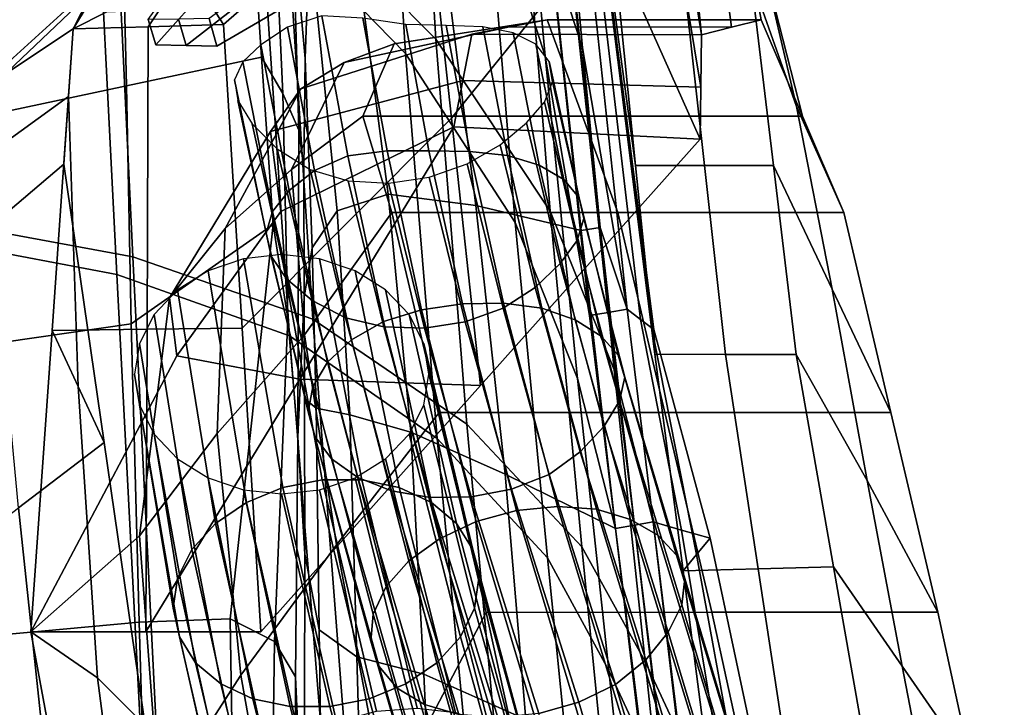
# Model space of a CAD drawing. Extents: x -0.97 to 0.97, y -3.2 to 2.94.
# Tile 36 of 44: x 0.2 to 0.6, y 1.85 to 2.12. Entities that reach past the tile are written whole.
import ezdxf

# ---------------------------------------------------------------- set-up
doc = ezdxf.new("R2010")
doc.units = 0

msp = doc.modelspace()

# ---------------------------------------------------------------- linework, layer by layer
for points in [[(0.41307, 2.29525, 0.58001), (0.39313, 2.36324, 0.61347), (0.40493, 2.18823, 0.74813), (0.42953, 2.11295, 0.71752)], [(0.39792, 2.29217, 0.57761), (0.41447, 2.10966, 0.71481), (0.39059, 2.18387, 0.74367), (0.37865, 2.35906, 0.60939)], [(0.37006, 2.11653, 0.89732), (0.36079, 2.27057, 0.78246), (0.30181, 2.34464, 0.81166), (0.30876, 2.17827, 0.93341)], [(0.35773, 2.11061, 0.88969), (0.29892, 2.17104, 0.92328), (0.29159, 2.3371, 0.80213), (0.34815, 2.2646, 0.77542)], [(0.44882, 2.33721, 0.27788), (0.46059, 2.29009, 0.33213), (0.47788, 2.11825, 0.27694), (0.45235, 2.27949, 0.22867)], [(0.41307, 2.29525, 0.58001), (0.42953, 2.11295, 0.71752), (0.4477, 2.00687, 0.71217), (0.42379, 2.23053, 0.54899)], [(0.39792, 2.29217, 0.57761), (0.40843, 2.22824, 0.54784), (0.43238, 2.00437, 0.71084), (0.41447, 2.10966, 0.71481)], [(0.47315, 2.24997, 0.38453), (0.48999, 2.12131, 0.32121), (0.47788, 2.11825, 0.27694), (0.46059, 2.29009, 0.33213)], [(0.45666, 2.22405, 0.19231), (0.45235, 2.27949, 0.22867), (0.47788, 2.11825, 0.27694), (0.47762, 2.09705, 0.2405)], [(0.37006, 2.11653, 0.89732), (0.41645, 2.04663, 0.8554), (0.40493, 2.18823, 0.74813), (0.36079, 2.27057, 0.78246)], [(0.35773, 2.11061, 0.88969), (0.34815, 2.2646, 0.77542), (0.39059, 2.18387, 0.74367), (0.40233, 2.04212, 0.85037)], [(0.37642, 2.08449, 0.08905), (0.36463, 2.19306, 0.04441), (0.44536, 2.26361, 0.12069), (0.43895, 2.162, 0.15153)], [(0.31888, 2.15811, 0.54974), (0.30595, 2.2506, 0.45881), (0.31209, 2.16399, 0.47581), (0.31713, 2.10865, 0.54301)], [(0.47315, 2.24997, 0.38453), (0.48668, 2.20759, 0.43775), (0.5021, 2.12437, 0.36547), (0.48999, 2.12131, 0.32121)], [(0.23806, 2.21818, 0.95376), (0.16117, 2.24421, 0.96418), (0.16719, 2.04293, 1.0905), (0.24709, 2.02818, 1.07414)], [(0.23112, 2.21026, 0.94211), (0.24059, 2.02099, 1.06185), (0.16343, 2.0356, 1.07739), (0.15705, 2.23598, 0.95172)], [(0.41611, 2.22939, 0.54842), (0.44004, 2.00562, 0.71151), (0.43238, 2.00437, 0.71084), (0.40843, 2.22824, 0.54784)], [(0.41614, 2.22971, 0.54834), (0.4085, 2.22889, 0.54769), (0.42907, 2.03888, 0.68736), (0.43671, 2.04005, 0.68806)], [(0.41611, 2.22939, 0.54842), (0.42379, 2.23053, 0.54899), (0.4477, 2.00687, 0.71217), (0.44004, 2.00562, 0.71151)], [(0.41614, 2.22971, 0.54834), (0.43671, 2.04005, 0.68806), (0.4477, 2.00687, 0.71217), (0.42379, 2.23054, 0.549)], [(0.43538, 2.15323, 0.59904), (0.42379, 2.23054, 0.549), (0.4477, 2.00687, 0.71217), (0.45312, 2.00274, 0.70565)], [(0.36486, 2.21945, 0.55175), (0.38625, 2.04903, 0.67905), (0.42907, 2.03888, 0.68736), (0.4085, 2.22889, 0.54769)], [(0.43538, 2.15323, 0.59904), (0.45312, 2.00274, 0.70565), (0.45855, 1.9986, 0.69913), (0.42922, 2.2264, 0.54248)], [(0.43913, 2.14713, 0.59), (0.42922, 2.2264, 0.54248), (0.45855, 1.9986, 0.69913), (0.45876, 1.9936, 0.69208)], [(0.42999, 2.22192, 0.55315), (0.45115, 2.06517, 0.65946), (0.44333, 2.14174, 0.63389), (0.43056, 2.22245, 0.57088)], [(0.42999, 2.22192, 0.55315), (0.432, 2.20296, 0.5535), (0.45897, 1.98859, 0.68503), (0.45115, 2.06517, 0.65946)], [(0.45666, 2.22405, 0.19231), (0.47762, 2.09705, 0.2405), (0.47737, 2.07586, 0.20406), (0.43895, 2.162, 0.15153)], [(0.5014, 2.15366, 0.49447), (0.48396, 2.22207, 0.57052), (0.49783, 2.14178, 0.63449), (0.51642, 2.08916, 0.54763)], [(0.23806, 2.21818, 0.95376), (0.24709, 2.02818, 1.07414), (0.32019, 2.00282, 1.04622), (0.30876, 2.17827, 0.93341)], [(0.36486, 2.21945, 0.55175), (0.33154, 2.1994, 0.55327), (0.35078, 2.05354, 0.66462), (0.38625, 2.04903, 0.67905)], [(0.23112, 2.21026, 0.94211), (0.29892, 2.17104, 0.92328), (0.31076, 1.99609, 1.03546), (0.24059, 2.02099, 1.06185)], [(0.27734, 2.20566, 0.03968), (0.26851, 2.19505, 0.05449), (0.22296, 2.12062, -0.02684), (0.23286, 2.14011, -0.03418)], [(0.5014, 2.15366, 0.49447), (0.51884, 2.08524, 0.41843), (0.5021, 2.12437, 0.36547), (0.48668, 2.20759, 0.43775)], [(0.43913, 2.14713, 0.59), (0.45876, 1.9936, 0.69208), (0.45897, 1.98859, 0.68503), (0.432, 2.20296, 0.5535)], [(0.28043, 2.20007, 0.05883), (0.23656, 2.12761, -0.01884), (0.22296, 2.12062, -0.02684), (0.26851, 2.19505, 0.05449)], [(0.31888, 2.15811, 0.54974), (0.33, 2.04679, 0.63799), (0.35078, 2.05354, 0.66462), (0.33154, 2.1994, 0.55327)], [(0.35723, 2.19703, 0.04915), (0.36463, 2.19306, 0.04441), (0.2839, 2.12251, -0.03187), (0.27949, 2.12932, -0.02393)], [(0.2446, 2.09757, 0.24367), (0.29938, 2.10925, 0.38626), (0.29394, 2.19084, 0.36004), (0.24273, 2.17577, 0.23647)], [(0.37642, 2.08449, 0.08905), (0.29148, 1.99925, 0.01573), (0.2839, 2.12251, -0.03187), (0.36463, 2.19306, 0.04441)], [(0.30802, 2.0945, 0.44081), (0.30382, 2.1858, 0.41606), (0.29394, 2.19084, 0.36004), (0.29938, 2.10925, 0.38626)], [(0.30802, 2.0945, 0.44081), (0.31448, 2.07951, 0.49163), (0.31209, 2.16399, 0.47581), (0.30382, 2.1858, 0.41606)], [(0.44245, 1.98223, 0.81755), (0.42953, 2.11295, 0.71752), (0.40493, 2.18823, 0.74813), (0.41645, 2.04663, 0.8554)], [(0.29644, 2.18432, 0.08344), (0.30053, 2.16355, 0.1037), (0.25649, 2.11425, 0.01765), (0.25332, 2.12442, 0.0034)], [(0.42752, 1.97874, 0.81439), (0.40233, 2.04212, 0.85037), (0.39059, 2.18387, 0.74367), (0.41447, 2.10966, 0.71481)], [(0.35387, 2.1797, 0.07385), (0.27813, 2.12492, -0.00236), (0.28117, 2.1137, 0.01127), (0.3579, 2.15841, 0.09381)], [(0.37006, 2.11653, 0.89732), (0.30876, 2.17827, 0.93341), (0.32019, 2.00282, 1.04622), (0.38263, 1.96018, 1.00091)], [(0.2446, 2.09757, 0.24367), (0.24273, 2.17577, 0.23647), (0.19151, 2.1607, 0.1129), (0.18981, 2.0859, 0.10108)], [(0.35773, 2.11061, 0.88969), (0.37064, 1.95449, 0.99259), (0.31076, 1.99609, 1.03546), (0.29892, 2.17104, 0.92328)], [(0.15155, 2.13559, -0.14425), (0.20602, 2.16757, -0.11581), (0.18979, 2.16458, -0.02745), (0.14516, 2.12006, -0.08709)], [(0.16806, 2.10915, -0.09846), (0.14516, 2.12006, -0.08709), (0.18979, 2.16458, -0.02745), (0.21792, 2.15765, -0.03756)], [(0.32921, 2.16098, 0.09876), (0.26883, 2.11398, 0.01446), (0.25649, 2.11425, 0.01765), (0.30053, 2.16355, 0.1037)], [(0.31657, 2.06405, 0.53499), (0.31713, 2.10865, 0.54301), (0.31209, 2.16399, 0.47581), (0.31448, 2.07951, 0.49163)], [(0.37642, 2.08449, 0.08905), (0.43895, 2.162, 0.15153), (0.47737, 2.07586, 0.20406), (0.38821, 1.97592, 0.1337)], [(0.16806, 2.10915, -0.09846), (0.21792, 2.15765, -0.03756), (0.24606, 2.15071, -0.04767), (0.19095, 2.09825, -0.10983)], [(0.32921, 2.16098, 0.09876), (0.3579, 2.15841, 0.09381), (0.28117, 2.1137, 0.01127), (0.26883, 2.11398, 0.01446)], [(0.31888, 2.15811, 0.54974), (0.31713, 2.10865, 0.54301), (0.31994, 2.03184, 0.60412), (0.33, 2.04679, 0.63799)], [(0.5014, 2.15366, 0.49447), (0.51642, 2.08916, 0.54763), (0.53559, 2.0461, 0.47138), (0.51884, 2.08524, 0.41843)], [(0.17758, 2.09, -0.09668), (0.19095, 2.09825, -0.10983), (0.24606, 2.15071, -0.04767), (0.23286, 2.14011, -0.03418)], [(0.47911, 2.06517, 0.65946), (0.47058, 2.14176, 0.63419), (0.44333, 2.14174, 0.63389), (0.45115, 2.06517, 0.65946)], [(0.47911, 2.06517, 0.65946), (0.50707, 2.06517, 0.65946), (0.49783, 2.14178, 0.63449), (0.47058, 2.14176, 0.63419)], [(0.53088, 2.01509, 0.59019), (0.51642, 2.08916, 0.54763), (0.49783, 2.14178, 0.63449), (0.50707, 2.06517, 0.65946)], [(0.17758, 2.09, -0.09668), (0.23286, 2.14011, -0.03418), (0.22296, 2.12062, -0.02684), (0.1642, 2.08174, -0.08353)], [(0.25802, 2.12846, -0.02139), (0.27949, 2.12932, -0.02393), (0.2839, 2.12251, -0.03187), (0.25343, 2.12156, -0.02935)], [(0.25802, 2.12846, -0.02139), (0.25343, 2.12156, -0.02935), (0.22296, 2.12062, -0.02684), (0.23656, 2.12761, -0.01884)], [(0.32088, 2.06315, 0.31814), (0.33433, 2.06911, 0.3266), (0.32382, 2.1259, 0.28545), (0.30995, 2.12131, 0.27649)], [(0.35029, 2.07122, 0.33326), (0.3404, 2.12502, 0.29389), (0.32382, 2.1259, 0.28545), (0.33433, 2.06911, 0.3266)], [(0.25292, 1.99878, 0.01933), (0.21436, 1.99831, 0.02294), (0.22296, 2.12062, -0.02684), (0.25343, 2.12156, -0.02935)], [(0.25292, 1.99878, 0.01933), (0.25343, 2.12156, -0.02935), (0.2839, 2.12251, -0.03187), (0.29148, 1.99925, 0.01573)], [(0.26573, 2.12467, 0.00052), (0.25332, 2.12442, 0.0034), (0.25649, 2.11425, 0.01765), (0.26883, 2.11398, 0.01446)], [(0.26573, 2.12467, 0.00052), (0.26883, 2.11398, 0.01446), (0.28117, 2.1137, 0.01127), (0.27813, 2.12492, -0.00236)], [(0.32088, 2.06315, 0.31814), (0.30995, 2.12131, 0.27649), (0.29914, 2.11414, 0.26591), (0.31054, 2.05508, 0.30763)], [(0.40003, 2.12147, 0.32111), (0.33291, 2.10707, 0.3292), (0.31531, 2.0963, 0.28194), (0.38475, 2.11856, 0.27675)], [(0.40003, 2.12147, 0.32111), (0.41531, 2.12437, 0.36547), (0.35318, 2.11459, 0.37871), (0.33291, 2.10707, 0.3292)], [(0.35029, 2.07122, 0.33326), (0.36729, 2.07123, 0.33641), (0.35785, 2.12246, 0.29863), (0.3404, 2.12502, 0.29389)], [(0.42962, 2.08524, 0.41842), (0.3404, 2.08523, 0.41842), (0.35318, 2.11459, 0.37871), (0.41531, 2.12437, 0.36547)], [(0.38387, 2.07092, 0.33435), (0.37433, 2.12199, 0.29648), (0.35785, 2.12246, 0.29863), (0.36729, 2.07123, 0.33641)], [(0.38387, 2.07092, 0.33435), (0.3991, 2.0693, 0.32813), (0.38911, 2.12156, 0.28931), (0.37433, 2.12199, 0.29648)], [(0.40003, 2.12147, 0.32111), (0.38475, 2.11856, 0.27675), (0.47788, 2.11825, 0.27694), (0.48999, 2.12131, 0.32121)], [(0.41204, 2.0654, 0.31881), (0.40145, 2.11913, 0.27895), (0.38911, 2.12156, 0.28931), (0.3991, 2.0693, 0.32813)], [(0.40003, 2.12147, 0.32111), (0.48999, 2.12131, 0.32121), (0.5021, 2.12437, 0.36547), (0.41531, 2.12437, 0.36547)], [(0.42962, 2.08524, 0.41842), (0.41531, 2.12437, 0.36547), (0.5021, 2.12437, 0.36547), (0.51884, 2.08524, 0.41843)], [(0.1771, 2.06137, -0.08111), (0.1642, 2.08174, -0.08353), (0.22296, 2.12062, -0.02684), (0.22103, 2.09322, -0.03609)], [(0.22497, 1.97553, 0.00578), (0.22103, 2.09322, -0.03609), (0.22296, 2.12062, -0.02684), (0.21436, 1.99831, 0.02294)], [(0.38108, 2.09976, 0.24409), (0.38475, 2.11856, 0.27675), (0.31531, 2.0963, 0.28194), (0.30305, 2.07904, 0.2392)], [(0.38108, 2.09976, 0.24409), (0.47762, 2.09705, 0.2405), (0.47788, 2.11825, 0.27694), (0.38475, 2.11856, 0.27675)], [(0.41204, 2.0654, 0.31881), (0.42198, 2.05956, 0.30709), (0.41069, 2.11448, 0.26656), (0.40145, 2.11913, 0.27895)], [(0.30387, 2.04661, 0.29486), (0.31054, 2.05508, 0.30763), (0.29914, 2.11414, 0.26591), (0.29178, 2.10728, 0.2526)], [(0.31147, 2.06355, 0.35365), (0.33291, 2.10707, 0.3292), (0.35318, 2.11459, 0.37871), (0.3404, 2.08523, 0.41842)], [(0.37006, 2.11653, 0.89732), (0.38263, 1.96018, 1.00091), (0.42929, 1.91046, 0.94855), (0.41645, 2.04663, 0.8554)], [(0.42819, 2.05212, 0.29373), (0.41613, 2.10743, 0.2533), (0.41069, 2.11448, 0.26656), (0.42198, 2.05956, 0.30709)], [(0.35773, 2.11061, 0.88969), (0.40233, 2.04212, 0.85037), (0.41539, 1.90596, 0.94285), (0.37064, 1.95449, 0.99259)], [(0.42752, 1.97874, 0.81439), (0.41447, 2.10966, 0.71481), (0.43238, 2.00437, 0.71084), (0.44301, 1.9179, 0.78008)], [(0.44245, 1.98223, 0.81755), (0.45825, 1.92059, 0.78173), (0.4477, 2.00687, 0.71217), (0.42953, 2.11295, 0.71752)], [(0.2446, 2.09757, 0.24367), (0.24642, 2.001, 0.25471), (0.30415, 2.04129, 0.4201), (0.29938, 2.10925, 0.38626)], [(0.31147, 2.06355, 0.35365), (0.28466, 2.03969, 0.28718), (0.31531, 2.0963, 0.28194), (0.33291, 2.10707, 0.3292)], [(0.30387, 2.04661, 0.29486), (0.29178, 2.10728, 0.2526), (0.28844, 2.10001, 0.2384), (0.3013, 2.03775, 0.28117)], [(0.30802, 2.0945, 0.44081), (0.29938, 2.10925, 0.38626), (0.30415, 2.04129, 0.4201), (0.31009, 2.00307, 0.46588)], [(0.31657, 2.06405, 0.53499), (0.31661, 2.01176, 0.56799), (0.31994, 2.03184, 0.60412), (0.31713, 2.10865, 0.54301)], [(0.42819, 2.05212, 0.29373), (0.43016, 2.04365, 0.27971), (0.41739, 2.09917, 0.23964), (0.41613, 2.10743, 0.2533)], [(0.2446, 2.09757, 0.24367), (0.18981, 2.0859, 0.10108), (0.18171, 1.99163, 0.1403), (0.24642, 2.001, 0.25471)], [(0.30327, 2.02846, 0.26791), (0.3013, 2.03775, 0.28117), (0.28844, 2.10001, 0.2384), (0.28972, 2.09157, 0.22511)], [(0.38108, 2.09976, 0.24409), (0.30305, 2.07904, 0.2392), (0.30724, 2.04651, 0.20122), (0.37741, 2.08096, 0.21144)], [(0.38108, 2.09976, 0.24409), (0.37741, 2.08096, 0.21144), (0.47737, 2.07586, 0.20406), (0.47762, 2.09705, 0.2405)], [(0.4274, 2.03473, 0.26606), (0.41411, 2.09091, 0.22604), (0.41739, 2.09917, 0.23964), (0.43016, 2.04365, 0.27971)], [(0.26207, 2.01145, 0.21732), (0.30305, 2.07904, 0.2392), (0.31531, 2.0963, 0.28194), (0.28466, 2.03969, 0.28718)], [(0.30802, 2.0945, 0.44081), (0.31009, 2.00307, 0.46588), (0.31413, 1.95503, 0.50183), (0.31448, 2.07951, 0.49163)], [(0.1771, 2.06137, -0.08111), (0.22103, 2.09322, -0.03609), (0.21911, 2.06582, -0.04535), (0.18999, 2.041, -0.0787)], [(0.22497, 1.97553, 0.00578), (0.23558, 1.95276, -0.01137), (0.21911, 2.06582, -0.04535), (0.22103, 2.09322, -0.03609)], [(0.30327, 2.02846, 0.26791), (0.28972, 2.09157, 0.22511), (0.29551, 2.08218, 0.21381), (0.30956, 2.0192, 0.25606)], [(0.4274, 2.03473, 0.26606), (0.42058, 2.02541, 0.254), (0.40686, 2.08247, 0.21392), (0.41411, 2.09091, 0.22604)], [(0.53088, 2.01509, 0.59019), (0.55468, 1.96501, 0.52091), (0.53559, 2.0461, 0.47138), (0.51642, 2.08916, 0.54763)], [(0.37642, 2.08449, 0.08905), (0.38821, 1.97592, 0.1337), (0.29905, 1.87599, 0.06333), (0.29148, 1.99925, 0.01573)], [(0.31994, 2.0104, 0.2466), (0.30956, 2.0192, 0.25606), (0.29551, 2.08218, 0.21381), (0.30569, 2.07205, 0.20557)], [(0.31147, 2.06355, 0.35365), (0.3404, 2.08523, 0.41842), (0.35229, 2.04609, 0.47137), (0.31674, 1.99645, 0.38984)], [(0.42962, 2.08524, 0.41842), (0.44394, 2.0461, 0.47138), (0.35229, 2.04609, 0.47137), (0.3404, 2.08523, 0.41842)], [(0.41039, 2.0157, 0.24477), (0.39622, 2.07363, 0.2047), (0.40686, 2.08247, 0.21392), (0.42058, 2.02541, 0.254)], [(0.42962, 2.08524, 0.41842), (0.51884, 2.08524, 0.41843), (0.53559, 2.0461, 0.47138), (0.44394, 2.0461, 0.47138)], [(0.26207, 2.01145, 0.21732), (0.26504, 1.988, 0.16215), (0.30724, 2.04651, 0.20122), (0.30305, 2.07904, 0.2392)], [(0.31491, 1.97848, 0.13973), (0.37741, 2.08096, 0.21144), (0.30724, 2.04651, 0.20122), (0.26504, 1.988, 0.16215)], [(0.31657, 2.06405, 0.53499), (0.31448, 2.07951, 0.49163), (0.31413, 1.95503, 0.50183), (0.31661, 2.01176, 0.56799)], [(0.31491, 1.97848, 0.13973), (0.38821, 1.97592, 0.1337), (0.47737, 2.07586, 0.20406), (0.37741, 2.08096, 0.21144)], [(0.41039, 2.0157, 0.24477), (0.39735, 2.00727, 0.23821), (0.38283, 2.06584, 0.1983), (0.39622, 2.07363, 0.2047)], [(0.31994, 2.0104, 0.2466), (0.30569, 2.07205, 0.20557), (0.31907, 2.06353, 0.19972), (0.3334, 2.00345, 0.23952)], [(0.35029, 2.07122, 0.33326), (0.33433, 2.06911, 0.3266), (0.34889, 2.00187, 0.37405), (0.36428, 2.00669, 0.37918)], [(0.35029, 2.07122, 0.33326), (0.36428, 2.00669, 0.37918), (0.38089, 2.00912, 0.38094), (0.36729, 2.07123, 0.33641)], [(0.38387, 2.07092, 0.33435), (0.36729, 2.07123, 0.33641), (0.38089, 2.00912, 0.38094), (0.39753, 2.00938, 0.37875)], [(0.38387, 2.07092, 0.33435), (0.39753, 2.00938, 0.37875), (0.41312, 2.00727, 0.37307), (0.3991, 2.0693, 0.32813)], [(0.2008, 1.92624, -0.05489), (0.18999, 2.041, -0.0787), (0.21911, 2.06582, -0.04535), (0.23558, 1.95276, -0.01137)], [(0.32088, 2.06315, 0.31814), (0.33592, 1.99447, 0.36613), (0.34889, 2.00187, 0.37405), (0.33433, 2.06911, 0.3266)], [(0.38201, 2.00176, 0.23414), (0.36737, 2.06051, 0.19462), (0.38283, 2.06584, 0.1983), (0.39735, 2.00727, 0.23821)], [(0.41204, 2.0654, 0.31881), (0.3991, 2.0693, 0.32813), (0.41312, 2.00727, 0.37307), (0.4266, 2.00258, 0.36437)], [(0.41204, 2.0654, 0.31881), (0.4266, 2.00258, 0.36437), (0.43719, 1.99601, 0.3531), (0.42198, 2.05956, 0.30709)], [(0.31147, 2.06355, 0.35365), (0.31674, 1.99645, 0.38984), (0.28133, 1.95648, 0.3033), (0.28466, 2.03969, 0.28718)], [(0.32088, 2.06315, 0.31814), (0.31054, 2.05508, 0.30763), (0.32608, 1.98536, 0.35583), (0.33592, 1.99447, 0.36613)], [(0.34894, 1.99977, 0.23482), (0.3334, 2.00345, 0.23952), (0.31907, 2.06353, 0.19972), (0.33447, 2.05897, 0.19558)], [(0.47911, 2.06517, 0.65946), (0.45115, 2.06517, 0.65946), (0.45897, 1.98859, 0.68503), (0.48764, 1.98857, 0.68473)], [(0.47911, 2.06517, 0.65946), (0.48764, 1.98857, 0.68473), (0.51632, 1.98855, 0.68444), (0.50707, 2.06517, 0.65946)], [(0.53088, 2.01509, 0.59019), (0.50707, 2.06517, 0.65946), (0.51632, 1.98855, 0.68444), (0.54507, 1.93738, 0.63566)], [(0.34894, 1.99977, 0.23482), (0.33447, 2.05897, 0.19558), (0.3509, 2.05807, 0.1937), (0.36549, 1.99924, 0.2329)], [(0.38201, 2.00176, 0.23414), (0.36549, 1.99924, 0.2329), (0.3509, 2.05807, 0.1937), (0.36737, 2.06051, 0.19462)], [(0.42819, 2.05212, 0.29373), (0.42198, 2.05956, 0.30709), (0.43719, 1.99601, 0.3531), (0.4441, 1.98821, 0.33974)], [(0.30387, 2.04661, 0.29486), (0.32012, 1.97542, 0.34356), (0.32608, 1.98536, 0.35583), (0.31054, 2.05508, 0.30763)], [(0.33514, 1.96404, 0.69686), (0.35999, 1.95696, 0.73726), (0.35078, 2.05354, 0.66462), (0.33, 2.04679, 0.63799)], [(0.39817, 1.93992, 0.76247), (0.38625, 2.04903, 0.67905), (0.35078, 2.05354, 0.66462), (0.35999, 1.95696, 0.73726)], [(0.42819, 2.05212, 0.29373), (0.4441, 1.98821, 0.33974), (0.44678, 1.97937, 0.3256), (0.43016, 2.04365, 0.27971)], [(0.30387, 2.04661, 0.29486), (0.3013, 2.03775, 0.28117), (0.31832, 1.96521, 0.3303), (0.32012, 1.97542, 0.34356)], [(0.32972, 1.91128, 0.43314), (0.31674, 1.99645, 0.38984), (0.35229, 2.04609, 0.47137), (0.37138, 1.96497, 0.52088)], [(0.33514, 1.96404, 0.69686), (0.33, 2.04679, 0.63799), (0.31994, 2.03184, 0.60412), (0.32148, 1.96674, 0.64992)], [(0.46303, 1.96499, 0.5209), (0.37138, 1.96497, 0.52088), (0.35229, 2.04609, 0.47137), (0.44394, 2.0461, 0.47138)], [(0.39817, 1.93992, 0.76247), (0.44301, 1.91791, 0.78008), (0.42907, 2.03888, 0.68736), (0.38625, 2.04903, 0.67905)], [(0.44245, 1.98223, 0.81755), (0.41645, 2.04663, 0.8554), (0.42929, 1.91046, 0.94855), (0.45501, 1.86386, 0.8995)], [(0.46303, 1.96499, 0.5209), (0.44394, 2.0461, 0.47138), (0.53559, 2.0461, 0.47138), (0.55468, 1.96501, 0.52091)], [(0.25684, 1.83239, 1.17732), (0.24709, 2.02818, 1.07414), (0.16719, 2.04293, 1.0905), (0.17173, 1.84198, 1.19651)], [(0.42752, 1.97874, 0.81439), (0.44022, 1.86031, 0.89581), (0.41539, 1.90596, 0.94285), (0.40233, 2.04212, 0.85037)], [(0.4274, 2.03473, 0.26606), (0.43016, 2.04365, 0.27971), (0.44678, 1.97937, 0.3256), (0.44465, 1.9697, 0.31203)], [(0.24966, 1.87992, 0.27348), (0.28668, 1.88129, 0.38947), (0.30415, 2.04129, 0.4201), (0.24642, 2.001, 0.25471)], [(0.26207, 2.01145, 0.21732), (0.28466, 2.03969, 0.28718), (0.28133, 1.95648, 0.3033), (0.24981, 1.91487, 0.20502)], [(0.30469, 1.8721, 0.45934), (0.31009, 2.00307, 0.46588), (0.30415, 2.04129, 0.4201), (0.28668, 1.88129, 0.38947)], [(0.30327, 2.02846, 0.26791), (0.32099, 1.95526, 0.31706), (0.31832, 1.96521, 0.3303), (0.3013, 2.03775, 0.28117)], [(0.45063, 1.91925, 0.7809), (0.43671, 2.04005, 0.68806), (0.42907, 2.03888, 0.68736), (0.44301, 1.91791, 0.78008)], [(0.45063, 1.91925, 0.7809), (0.45825, 1.92059, 0.78173), (0.4477, 2.00687, 0.71217), (0.43671, 2.04005, 0.68806)], [(0.25074, 1.82605, 1.1644), (0.16827, 1.8356, 1.1828), (0.16343, 2.0356, 1.07739), (0.24059, 2.02099, 1.06185)], [(0.4274, 2.03473, 0.26606), (0.44465, 1.9697, 0.31203), (0.43839, 1.95947, 0.30009), (0.42058, 2.02541, 0.254)], [(0.31685, 1.97066, 0.60512), (0.32148, 1.96674, 0.64992), (0.31994, 2.03184, 0.60412), (0.31661, 2.01176, 0.56799)], [(0.25684, 1.83239, 1.17732), (0.3347, 1.81511, 1.14578), (0.32019, 2.00282, 1.04622), (0.24709, 2.02818, 1.07414)], [(0.30802, 1.93449, 0.23661), (0.29206, 2.02735, 0.17809), (0.27765, 2.02253, 0.17463), (0.2932, 1.92847, 0.23311)], [(0.30802, 1.93449, 0.23661), (0.32401, 1.93765, 0.23733), (0.30751, 2.02904, 0.17929), (0.29206, 2.02735, 0.17809)], [(0.30327, 2.02846, 0.26791), (0.30956, 2.0192, 0.25606), (0.3278, 1.94619, 0.30475), (0.32099, 1.95526, 0.31706)], [(0.34011, 1.93762, 0.23512), (0.32295, 2.02735, 0.17809), (0.30751, 2.02904, 0.17929), (0.32401, 1.93765, 0.23733)], [(0.34011, 1.93762, 0.23512), (0.35523, 1.93451, 0.23024), (0.33736, 2.02253, 0.17463), (0.32295, 2.02735, 0.17809)], [(0.41039, 2.0157, 0.24477), (0.42058, 2.02541, 0.254), (0.43839, 1.95947, 0.30009), (0.42869, 1.94895, 0.29085)], [(0.28063, 1.91989, 0.22697), (0.2932, 1.92847, 0.23311), (0.27765, 2.02253, 0.17463), (0.2653, 2.0148, 0.16909)], [(0.36829, 1.92843, 0.22291), (0.34971, 2.0148, 0.16909), (0.33736, 2.02253, 0.17463), (0.35523, 1.93451, 0.23024)], [(0.25074, 1.82605, 1.1644), (0.24059, 2.02099, 1.06185), (0.31076, 1.99609, 1.03546), (0.32569, 1.8091, 1.13435)], [(0.31994, 2.0104, 0.2466), (0.33846, 1.9386, 0.29427), (0.3278, 1.94619, 0.30475), (0.30956, 2.0192, 0.25606)], [(0.28063, 1.91989, 0.22697), (0.2653, 2.0148, 0.16909), (0.25579, 2.00476, 0.16191), (0.27106, 1.90942, 0.21871)], [(0.36829, 1.92843, 0.22291), (0.3785, 1.91988, 0.21373), (0.35922, 2.00476, 0.16191), (0.34971, 2.0148, 0.16909)], [(0.41039, 2.0157, 0.24477), (0.42869, 1.94895, 0.29085), (0.41602, 1.93983, 0.28418), (0.39735, 2.00727, 0.23821)], [(0.53088, 2.01509, 0.59019), (0.54507, 1.93738, 0.63566), (0.57377, 1.88392, 0.57044), (0.55468, 1.96501, 0.52091)], [(0.26207, 2.01145, 0.21732), (0.24981, 1.91487, 0.20502), (0.20575, 1.87599, 0.07271), (0.26504, 1.988, 0.16215)], [(0.31685, 1.97066, 0.60512), (0.31661, 2.01176, 0.56799), (0.31413, 1.95503, 0.50183), (0.31693, 1.90747, 0.60851)], [(0.31994, 2.0104, 0.2466), (0.3334, 2.00345, 0.23952), (0.35206, 1.93316, 0.28613), (0.33846, 1.9386, 0.29427)], [(0.38649, 1.92072, 0.43819), (0.36428, 2.00669, 0.37918), (0.34889, 2.00187, 0.37405), (0.37158, 1.91375, 0.4341)], [(0.38649, 1.92072, 0.43819), (0.4028, 1.92523, 0.43894), (0.38089, 2.00912, 0.38094), (0.36428, 2.00669, 0.37918)], [(0.41942, 1.92689, 0.43618), (0.39753, 2.00938, 0.37875), (0.38089, 2.00912, 0.38094), (0.4028, 1.92523, 0.43894)], [(0.38201, 2.00176, 0.23414), (0.39735, 2.00727, 0.23821), (0.41602, 1.93983, 0.28418), (0.40085, 1.9338, 0.27996)], [(0.41942, 1.92689, 0.43618), (0.43523, 1.92568, 0.43021), (0.41312, 2.00727, 0.37307), (0.39753, 2.00938, 0.37875)], [(0.4491, 1.92158, 0.42134), (0.4266, 2.00258, 0.36437), (0.41312, 2.00727, 0.37307), (0.43523, 1.92568, 0.43021)], [(0.45063, 1.91925, 0.7809), (0.44301, 1.9179, 0.78008), (0.43238, 2.00437, 0.71084), (0.44004, 2.00562, 0.71151)], [(0.45063, 1.91925, 0.7809), (0.44004, 2.00562, 0.71151), (0.4477, 2.00687, 0.71217), (0.45825, 1.92059, 0.78173)], [(0.46982, 1.91727, 0.77554), (0.45312, 2.00274, 0.70565), (0.4477, 2.00687, 0.71217), (0.45825, 1.92059, 0.78173)], [(0.26527, 1.89772, 0.2088), (0.27106, 1.90942, 0.21871), (0.25579, 2.00476, 0.16191), (0.24986, 1.99304, 0.15351)], [(0.30469, 1.8721, 0.45934), (0.31319, 1.85763, 0.50616), (0.31413, 1.95503, 0.50183), (0.31009, 2.00307, 0.46588)], [(0.39864, 1.78606, 1.09773), (0.38263, 1.96018, 1.00091), (0.32019, 2.00282, 1.04622), (0.3347, 1.81511, 1.14578)], [(0.34894, 1.99977, 0.23482), (0.36774, 1.93053, 0.28084), (0.35206, 1.93316, 0.28613), (0.3334, 2.00345, 0.23952)], [(0.35915, 1.90472, 0.42683), (0.37158, 1.91375, 0.4341), (0.34889, 2.00187, 0.37405), (0.33592, 1.99447, 0.36613)], [(0.38503, 1.90938, 0.20326), (0.36515, 1.99304, 0.15351), (0.35922, 2.00476, 0.16191), (0.3785, 1.91988, 0.21373)], [(0.38201, 2.00176, 0.23414), (0.40085, 1.9338, 0.27996), (0.38437, 1.93074, 0.27868), (0.36549, 1.99924, 0.2329)], [(0.4491, 1.92158, 0.42134), (0.46021, 1.91519, 0.41007), (0.43719, 1.99601, 0.3531), (0.4266, 2.00258, 0.36437)], [(0.46982, 1.91727, 0.77554), (0.48139, 1.91396, 0.76934), (0.45855, 1.9986, 0.69913), (0.45312, 2.00274, 0.70565)], [(0.24966, 1.87992, 0.27348), (0.24642, 2.001, 0.25471), (0.18171, 1.99163, 0.1403), (0.18938, 1.87434, 0.1677)], [(0.25292, 1.99878, 0.01933), (0.2524, 1.87599, 0.06802), (0.20575, 1.87599, 0.07271), (0.21436, 1.99831, 0.02294)], [(0.22497, 1.97553, 0.00578), (0.21436, 1.99831, 0.02294), (0.20575, 1.87599, 0.07271), (0.23279, 1.85733, 0.04582)], [(0.25292, 1.99878, 0.01933), (0.29148, 1.99925, 0.01573), (0.29905, 1.87599, 0.06333), (0.2524, 1.87599, 0.06802)], [(0.34894, 1.99977, 0.23482), (0.36549, 1.99924, 0.2329), (0.38437, 1.93074, 0.27868), (0.36774, 1.93053, 0.28084)], [(0.47589, 1.90737, 0.75964), (0.45876, 1.9936, 0.69208), (0.45855, 1.9986, 0.69913), (0.48139, 1.91396, 0.76934)], [(0.32972, 1.91128, 0.43314), (0.29095, 1.85839, 0.3382), (0.28133, 1.95648, 0.3033), (0.31674, 1.99645, 0.38984)], [(0.38694, 1.78087, 1.08871), (0.32569, 1.8091, 1.13435), (0.31076, 1.99609, 1.03546), (0.37064, 1.95449, 0.99259)], [(0.35915, 1.90472, 0.42683), (0.33592, 1.99447, 0.36613), (0.32608, 1.98536, 0.35583), (0.34994, 1.89431, 0.41698)], [(0.46771, 1.90709, 0.39693), (0.4441, 1.98821, 0.33974), (0.43719, 1.99601, 0.3531), (0.46021, 1.91519, 0.41007)], [(0.47589, 1.90737, 0.75964), (0.4704, 1.90077, 0.74995), (0.45897, 1.98859, 0.68503), (0.45876, 1.9936, 0.69208)], [(0.26527, 1.89772, 0.2088), (0.24986, 1.99304, 0.15351), (0.24779, 1.98049, 0.14452), (0.26352, 1.88562, 0.19798)], [(0.38503, 1.90938, 0.20326), (0.38757, 1.8977, 0.19224), (0.36722, 1.98049, 0.14452), (0.36515, 1.99304, 0.15351)], [(0.31491, 1.97848, 0.13973), (0.26504, 1.988, 0.16215), (0.20575, 1.87599, 0.07271), (0.2524, 1.87599, 0.06802)], [(0.46771, 1.90709, 0.39693), (0.47109, 1.89758, 0.38312), (0.44678, 1.97937, 0.3256), (0.4441, 1.98821, 0.33974)], [(0.50091, 1.90158, 0.74936), (0.48764, 1.98857, 0.68473), (0.45897, 1.98859, 0.68503), (0.4704, 1.90077, 0.74995)], [(0.50091, 1.90158, 0.74936), (0.53142, 1.90239, 0.74878), (0.51632, 1.98855, 0.68444), (0.48764, 1.98857, 0.68473)], [(0.55934, 1.86198, 0.69758), (0.54507, 1.93738, 0.63566), (0.51632, 1.98855, 0.68444), (0.53142, 1.90239, 0.74878)], [(0.3447, 1.88319, 0.40514), (0.34994, 1.89431, 0.41698), (0.32608, 1.98536, 0.35583), (0.32012, 1.97542, 0.34356)], [(0.44245, 1.98223, 0.81755), (0.45501, 1.86386, 0.8995), (0.46881, 1.8343, 0.85129), (0.45825, 1.92059, 0.78173)], [(0.26606, 1.87393, 0.18696), (0.26352, 1.88562, 0.19798), (0.24779, 1.98049, 0.14452), (0.24986, 1.96793, 0.13553)], [(0.31491, 1.97848, 0.13973), (0.2524, 1.87599, 0.06802), (0.29905, 1.87599, 0.06333), (0.38821, 1.97592, 0.1337)], [(0.38582, 1.88559, 0.18142), (0.36515, 1.96793, 0.13553), (0.36722, 1.98049, 0.14452), (0.38757, 1.8977, 0.19224)], [(0.42752, 1.97874, 0.81439), (0.44301, 1.9179, 0.78008), (0.45363, 1.83144, 0.84931), (0.44022, 1.86031, 0.89581)], [(0.46983, 1.88695, 0.3699), (0.44465, 1.9697, 0.31203), (0.44678, 1.97937, 0.3256), (0.47109, 1.89758, 0.38312)], [(0.22497, 1.97553, 0.00578), (0.23279, 1.85733, 0.04582), (0.25216, 1.83791, 0.02149), (0.23558, 1.95276, -0.01137)], [(0.3447, 1.88319, 0.40514), (0.32012, 1.97542, 0.34356), (0.31832, 1.96521, 0.3303), (0.34367, 1.87213, 0.39218)], [(0.31685, 1.97066, 0.60512), (0.31693, 1.90747, 0.60851), (0.32278, 1.87675, 0.68474), (0.32148, 1.96674, 0.64992)], [(0.46983, 1.88695, 0.3699), (0.46439, 1.87577, 0.35818), (0.43839, 1.95947, 0.30009), (0.44465, 1.9697, 0.31203)], [(0.26606, 1.87393, 0.18696), (0.24986, 1.96793, 0.13553), (0.25579, 1.95621, 0.12714), (0.27259, 1.86343, 0.17649)], [(0.33514, 1.96404, 0.69686), (0.32148, 1.96674, 0.64992), (0.32278, 1.87675, 0.68474), (0.33805, 1.86575, 0.74781)], [(0.38582, 1.88559, 0.18142), (0.38003, 1.87389, 0.17152), (0.35922, 1.95621, 0.12714), (0.36515, 1.96793, 0.13553)], [(0.34704, 1.86189, 0.37894), (0.34367, 1.87213, 0.39218), (0.31832, 1.96521, 0.3303), (0.32099, 1.95526, 0.31706)], [(0.32972, 1.91128, 0.43314), (0.37138, 1.96497, 0.52088), (0.39047, 1.88385, 0.57039), (0.34974, 1.80642, 0.48489)], [(0.33514, 1.96404, 0.69686), (0.33805, 1.86575, 0.74781), (0.36517, 1.85883, 0.79591), (0.35999, 1.95696, 0.73726)], [(0.46303, 1.96499, 0.5209), (0.48212, 1.88389, 0.57042), (0.39047, 1.88385, 0.57039), (0.37138, 1.96497, 0.52088)], [(0.46303, 1.96499, 0.5209), (0.55468, 1.96501, 0.52091), (0.57377, 1.88392, 0.57044), (0.48212, 1.88389, 0.57042)], [(0.39864, 1.78606, 1.09773), (0.44506, 1.75173, 1.04083), (0.42929, 1.91046, 0.94855), (0.38263, 1.96018, 1.00091)], [(0.45526, 1.86455, 0.34893), (0.42869, 1.94895, 0.29085), (0.43839, 1.95947, 0.30009), (0.46439, 1.87577, 0.35818)], [(0.25794, 1.80715, 0.22883), (0.24981, 1.91487, 0.20502), (0.28133, 1.95648, 0.3033), (0.29095, 1.85839, 0.3382)], [(0.28279, 1.85489, 0.16731), (0.27259, 1.86343, 0.17649), (0.25579, 1.95621, 0.12714), (0.2653, 1.94617, 0.11995)], [(0.3167, 1.77989, 0.62782), (0.31693, 1.90747, 0.60851), (0.31413, 1.95503, 0.50183), (0.31319, 1.85763, 0.50616)], [(0.34704, 1.86189, 0.37894), (0.32099, 1.95526, 0.31706), (0.3278, 1.94619, 0.30475), (0.35445, 1.85314, 0.36633)], [(0.37046, 1.86342, 0.16325), (0.34971, 1.94617, 0.11995), (0.35922, 1.95621, 0.12714), (0.38003, 1.87389, 0.17152)], [(0.39817, 1.93992, 0.76247), (0.35999, 1.95696, 0.73726), (0.36517, 1.85883, 0.79591), (0.40655, 1.84035, 0.82722)], [(0.38694, 1.78087, 1.08871), (0.37064, 1.95449, 0.99259), (0.41539, 1.90596, 0.94285), (0.43132, 1.74756, 1.03445)], [(0.2008, 1.92624, -0.05489), (0.23558, 1.95276, -0.01137), (0.25216, 1.83791, 0.02149), (0.21318, 1.80908, -0.03064)], [(0.28279, 1.85489, 0.16731), (0.2653, 1.94617, 0.11995), (0.27765, 1.93844, 0.11441), (0.29586, 1.84881, 0.15999)], [(0.36552, 1.84653, 0.35524), (0.35445, 1.85314, 0.36633), (0.3278, 1.94619, 0.30475), (0.33846, 1.9386, 0.29427)], [(0.37046, 1.86342, 0.16325), (0.35789, 1.85485, 0.15711), (0.33736, 1.93844, 0.11441), (0.34971, 1.94617, 0.11995)], [(0.45526, 1.86455, 0.34893), (0.44298, 1.85465, 0.34228), (0.41602, 1.93983, 0.28418), (0.42869, 1.94895, 0.29085)], [(0.31098, 1.8457, 0.1551), (0.29586, 1.84881, 0.15999), (0.27765, 1.93844, 0.11441), (0.29206, 1.93362, 0.11096)], [(0.30802, 1.93449, 0.23661), (0.32979, 1.83949, 0.29834), (0.34606, 1.84377, 0.29851), (0.32401, 1.93765, 0.23733)], [(0.34307, 1.84882, 0.15361), (0.32295, 1.93362, 0.11096), (0.33736, 1.93844, 0.11441), (0.35789, 1.85485, 0.15711)], [(0.34011, 1.93762, 0.23512), (0.32401, 1.93765, 0.23733), (0.34606, 1.84377, 0.29851), (0.3625, 1.84499, 0.29541)], [(0.36552, 1.84653, 0.35524), (0.33846, 1.9386, 0.29427), (0.35206, 1.93316, 0.28613), (0.37939, 1.84243, 0.34637)], [(0.34011, 1.93762, 0.23512), (0.3625, 1.84499, 0.29541), (0.37801, 1.84317, 0.28935), (0.35523, 1.93451, 0.23024)], [(0.39817, 1.93992, 0.76247), (0.40655, 1.84035, 0.82722), (0.45507, 1.8161, 0.85013), (0.44301, 1.91791, 0.78008)], [(0.42813, 1.84739, 0.3384), (0.40085, 1.9338, 0.27996), (0.41602, 1.93983, 0.28418), (0.44298, 1.85465, 0.34228)], [(0.31098, 1.8457, 0.1551), (0.29206, 1.93362, 0.11096), (0.30751, 1.93193, 0.10975), (0.32708, 1.84566, 0.15289)], [(0.30802, 1.93449, 0.23661), (0.2932, 1.92847, 0.23311), (0.31477, 1.83254, 0.29502), (0.32979, 1.83949, 0.29834)], [(0.34307, 1.84882, 0.15361), (0.32708, 1.84566, 0.15289), (0.30751, 1.93193, 0.10975), (0.32295, 1.93362, 0.11096)], [(0.36829, 1.92843, 0.22291), (0.35523, 1.93451, 0.23024), (0.37801, 1.84317, 0.28935), (0.39147, 1.83833, 0.28067)], [(0.42813, 1.84739, 0.3384), (0.41182, 1.84288, 0.33765), (0.38437, 1.93074, 0.27868), (0.40085, 1.9338, 0.27996)], [(0.55934, 1.86198, 0.69758), (0.58725, 1.82157, 0.64638), (0.57377, 1.88392, 0.57044), (0.54507, 1.93738, 0.63566)], [(0.3952, 1.84122, 0.3404), (0.37939, 1.84243, 0.34637), (0.35206, 1.93316, 0.28613), (0.36774, 1.93053, 0.28084)], [(0.3952, 1.84122, 0.3404), (0.36774, 1.93053, 0.28084), (0.38437, 1.93074, 0.27868), (0.41182, 1.84288, 0.33765)], [(0.2008, 1.92624, -0.05489), (0.21318, 1.80908, -0.03064), (0.1742, 1.78024, -0.08276), (0.16603, 1.89973, -0.09841)], [(0.28063, 1.91989, 0.22697), (0.30209, 1.82331, 0.28868), (0.31477, 1.83254, 0.29502), (0.2932, 1.92847, 0.23311)], [(0.36829, 1.92843, 0.22291), (0.39147, 1.83833, 0.28067), (0.40205, 1.83091, 0.27002), (0.3785, 1.91988, 0.21373)], [(0.41942, 1.92689, 0.43618), (0.4028, 1.92523, 0.43894), (0.43017, 1.83448, 0.50989), (0.44674, 1.83689, 0.50637)], [(0.41942, 1.92689, 0.43618), (0.44674, 1.83689, 0.50637), (0.4625, 1.83627, 0.49975), (0.43523, 1.92568, 0.43021)], [(0.4491, 1.92158, 0.42134), (0.43523, 1.92568, 0.43021), (0.4625, 1.83627, 0.49975), (0.47634, 1.83258, 0.49036)], [(0.38649, 1.92072, 0.43819), (0.41392, 1.82911, 0.50995), (0.43017, 1.83448, 0.50989), (0.4028, 1.92523, 0.43894)], [(0.4491, 1.92158, 0.42134), (0.47634, 1.83258, 0.49036), (0.4874, 1.8262, 0.4789), (0.46021, 1.91519, 0.41007)], [(0.28063, 1.91989, 0.22697), (0.27106, 1.90942, 0.21871), (0.29252, 1.81249, 0.27984), (0.30209, 1.82331, 0.28868)], [(0.38649, 1.92072, 0.43819), (0.37158, 1.91375, 0.4341), (0.39906, 1.82125, 0.50666), (0.41392, 1.82911, 0.50995)], [(0.38503, 1.90938, 0.20326), (0.3785, 1.91988, 0.21373), (0.40205, 1.83091, 0.27002), (0.40892, 1.82131, 0.25807)], [(0.45063, 1.91925, 0.7809), (0.44301, 1.91791, 0.78008), (0.45507, 1.8161, 0.85013), (0.46267, 1.81746, 0.85112)], [(0.45063, 1.91925, 0.7809), (0.46122, 1.83287, 0.8503), (0.45363, 1.83144, 0.84931), (0.44301, 1.9179, 0.78008)], [(0.45063, 1.91925, 0.7809), (0.46267, 1.81746, 0.85112), (0.47027, 1.81883, 0.8521), (0.45825, 1.92059, 0.78173)], [(0.45063, 1.91925, 0.7809), (0.45825, 1.92059, 0.78173), (0.46881, 1.8343, 0.85129), (0.46122, 1.83287, 0.8503)], [(0.46982, 1.91727, 0.77554), (0.45825, 1.92059, 0.78173), (0.47027, 1.81883, 0.8521), (0.48654, 1.81605, 0.8463)], [(0.25794, 1.80715, 0.22883), (0.22782, 1.75672, 0.11226), (0.20575, 1.87599, 0.07271), (0.24981, 1.91487, 0.20502)], [(0.35915, 1.90472, 0.42683), (0.38667, 1.81134, 0.50013), (0.39906, 1.82125, 0.50666), (0.37158, 1.91375, 0.4341)], [(0.46771, 1.90709, 0.39693), (0.46021, 1.91519, 0.41007), (0.4874, 1.8262, 0.4789), (0.49483, 1.81756, 0.46603)], [(0.46982, 1.91727, 0.77554), (0.48654, 1.81605, 0.8463), (0.50281, 1.81328, 0.84049), (0.48139, 1.91396, 0.76934)], [(0.47589, 1.90737, 0.75964), (0.48139, 1.91396, 0.76934), (0.50281, 1.81328, 0.84049), (0.48789, 1.84147, 0.80957)], [(0.32972, 1.91128, 0.43314), (0.34974, 1.80642, 0.48489), (0.31289, 1.73487, 0.38644), (0.29095, 1.85839, 0.3382)], [(0.47041, 1.71861, 0.98276), (0.45501, 1.86386, 0.8995), (0.42929, 1.91046, 0.94855), (0.44506, 1.75173, 1.04083)], [(0.26527, 1.89772, 0.2088), (0.28683, 1.80079, 0.26902), (0.29252, 1.81249, 0.27984), (0.27106, 1.90942, 0.21871)], [(0.3167, 1.77989, 0.62782), (0.32489, 1.723, 0.73478), (0.32278, 1.87675, 0.68474), (0.31693, 1.90747, 0.60851)], [(0.38503, 1.90938, 0.20326), (0.40892, 1.82131, 0.25807), (0.41174, 1.81026, 0.24568), (0.38757, 1.8977, 0.19224)], [(0.45567, 1.71531, 0.97855), (0.43132, 1.74756, 1.03445), (0.41539, 1.90596, 0.94285), (0.44022, 1.86031, 0.89581)], [(0.46771, 1.90709, 0.39693), (0.49483, 1.81756, 0.46603), (0.49821, 1.80722, 0.45274), (0.47109, 1.89758, 0.38312)], [(0.47589, 1.90737, 0.75964), (0.48789, 1.84147, 0.80957), (0.48183, 1.81296, 0.81486), (0.4704, 1.90077, 0.74995)], [(0.35915, 1.90472, 0.42683), (0.34994, 1.89431, 0.41698), (0.37751, 1.80012, 0.49092), (0.38667, 1.81134, 0.50013)], [(0.50091, 1.90158, 0.74936), (0.4704, 1.90077, 0.74995), (0.48183, 1.81296, 0.81486), (0.51418, 1.8146, 0.81399)], [(0.50091, 1.90158, 0.74936), (0.51418, 1.8146, 0.81399), (0.54653, 1.81624, 0.81313), (0.53142, 1.90239, 0.74878)], [(0.55934, 1.86198, 0.69758), (0.53142, 1.90239, 0.74878), (0.54653, 1.81624, 0.81313), (0.57363, 1.78773, 0.76772)], [(0.26527, 1.89772, 0.2088), (0.26352, 1.88562, 0.19798), (0.28527, 1.789, 0.25701), (0.28683, 1.80079, 0.26902)], [(0.38582, 1.88559, 0.18142), (0.38757, 1.8977, 0.19224), (0.41174, 1.81026, 0.24568), (0.41018, 1.79848, 0.23367)], [(0.46983, 1.88695, 0.3699), (0.47109, 1.89758, 0.38312), (0.49821, 1.80722, 0.45274), (0.49714, 1.79576, 0.44)], [(0.3447, 1.88319, 0.40514), (0.37231, 1.78832, 0.47956), (0.37751, 1.80012, 0.49092), (0.34994, 1.89431, 0.41698)], [(0.26606, 1.87393, 0.18696), (0.28809, 1.77796, 0.24462), (0.28527, 1.789, 0.25701), (0.26352, 1.88562, 0.19798)], [(0.38582, 1.88559, 0.18142), (0.41018, 1.79848, 0.23367), (0.40449, 1.78677, 0.22286), (0.38003, 1.87389, 0.17152)], [(0.46983, 1.88695, 0.3699), (0.49714, 1.79576, 0.44), (0.49189, 1.78395, 0.42867), (0.46439, 1.87577, 0.35818)], [(0.3447, 1.88319, 0.40514), (0.34367, 1.87213, 0.39218), (0.37129, 1.77676, 0.46688), (0.37231, 1.78832, 0.47956)], [(0.37607, 1.68027, 0.54641), (0.34974, 1.80642, 0.48489), (0.39047, 1.88385, 0.57039), (0.40454, 1.81988, 0.64701)], [(0.49589, 1.82073, 0.64669), (0.40454, 1.81988, 0.64701), (0.39047, 1.88385, 0.57039), (0.48212, 1.88389, 0.57042)], [(0.49589, 1.82073, 0.64669), (0.48212, 1.88389, 0.57042), (0.57377, 1.88392, 0.57044), (0.58725, 1.82157, 0.64638)], [(0.24966, 1.87992, 0.27348), (0.18938, 1.87434, 0.1677), (0.19991, 1.74651, 0.20702), (0.25361, 1.7466, 0.29611)], [(0.24966, 1.87992, 0.27348), (0.25361, 1.7466, 0.29611), (0.2888, 1.74673, 0.41092), (0.28668, 1.88129, 0.38947)], [(0.30469, 1.8721, 0.45934), (0.28668, 1.88129, 0.38947), (0.2888, 1.74673, 0.41092), (0.30199, 1.69046, 0.46539)], [(0.24839, 1.7381, 0.08219), (0.23279, 1.85733, 0.04582), (0.20575, 1.87599, 0.07271), (0.22782, 1.75672, 0.11226)], [(0.26606, 1.87393, 0.18696), (0.27259, 1.86343, 0.17649), (0.29496, 1.76836, 0.23267), (0.28809, 1.77796, 0.24462)], [(0.34244, 1.7078, 0.81234), (0.33805, 1.86575, 0.74781), (0.32278, 1.87675, 0.68474), (0.32489, 1.723, 0.73478)], [(0.37046, 1.86342, 0.16325), (0.38003, 1.87389, 0.17152), (0.40449, 1.78677, 0.22286), (0.39492, 1.77596, 0.21401)], [(0.45526, 1.86455, 0.34893), (0.46439, 1.87577, 0.35818), (0.49189, 1.78395, 0.42867), (0.48274, 1.77253, 0.4196)], [(0.30469, 1.8721, 0.45934), (0.30199, 1.69046, 0.46539), (0.31334, 1.65668, 0.53185), (0.31319, 1.85763, 0.50616)], [(0.34704, 1.86189, 0.37894), (0.37467, 1.76624, 0.45373), (0.37129, 1.77676, 0.46688), (0.34367, 1.87213, 0.39218)], [(0.34244, 1.7078, 0.81234), (0.37229, 1.7083, 0.8653), (0.36517, 1.85883, 0.79591), (0.33805, 1.86575, 0.74781)], [(0.28279, 1.85489, 0.16731), (0.30554, 1.76093, 0.22202), (0.29496, 1.76836, 0.23267), (0.27259, 1.86343, 0.17649)], [(0.34704, 1.86189, 0.37894), (0.35445, 1.85314, 0.36633), (0.38208, 1.75743, 0.441), (0.37467, 1.76624, 0.45373)], [(0.37046, 1.86342, 0.16325), (0.39492, 1.77596, 0.21401), (0.38224, 1.76673, 0.20767), (0.35789, 1.85485, 0.15711)], [(0.45526, 1.86455, 0.34893), (0.48274, 1.77253, 0.4196), (0.4704, 1.76241, 0.41323), (0.44298, 1.85465, 0.34228)], [(0.47041, 1.71861, 0.98276), (0.48521, 1.68611, 0.9241), (0.46881, 1.8343, 0.85129), (0.45501, 1.86386, 0.8995)], [(0.55934, 1.86198, 0.69758), (0.57363, 1.78773, 0.76772), (0.60073, 1.75923, 0.72231), (0.58725, 1.82157, 0.64638)], [(0.25794, 1.80715, 0.22883), (0.29095, 1.85839, 0.3382), (0.31289, 1.73487, 0.38644), (0.28131, 1.68369, 0.27566)], [(0.3167, 1.77989, 0.62782), (0.31319, 1.85763, 0.50616), (0.31334, 1.65668, 0.53185), (0.31824, 1.57034, 0.67471)], [(0.41735, 1.69852, 0.89851), (0.40655, 1.84035, 0.82722), (0.36517, 1.85883, 0.79591), (0.37229, 1.7083, 0.8653)], [(0.45567, 1.71531, 0.97855), (0.44022, 1.86031, 0.89581), (0.45363, 1.83144, 0.84931), (0.47002, 1.6836, 0.92183)], [(0.24839, 1.7381, 0.08219), (0.26897, 1.71948, 0.05212), (0.25216, 1.83791, 0.02149), (0.23279, 1.85733, 0.04582)], [(0.28279, 1.85489, 0.16731), (0.29586, 1.84881, 0.15999), (0.319, 1.7561, 0.21334), (0.30554, 1.76093, 0.22202)], [(0.34307, 1.84882, 0.15361), (0.35789, 1.85485, 0.15711), (0.38224, 1.76673, 0.20767), (0.36722, 1.75978, 0.20435)], [(0.42813, 1.84739, 0.3384), (0.44298, 1.85465, 0.34228), (0.4704, 1.76241, 0.41323), (0.45555, 1.75447, 0.41)], [(0.36552, 1.84653, 0.35524), (0.39313, 1.751, 0.42958), (0.38208, 1.75743, 0.441), (0.35445, 1.85314, 0.36633)], [(0.31098, 1.8457, 0.1551), (0.3345, 1.75428, 0.20728), (0.319, 1.7561, 0.21334), (0.29586, 1.84881, 0.15999)], [(0.31098, 1.8457, 0.1551), (0.32708, 1.84566, 0.15289), (0.35095, 1.7555, 0.20418), (0.3345, 1.75428, 0.20728)], [(0.34307, 1.84882, 0.15361), (0.36722, 1.75978, 0.20435), (0.35095, 1.7555, 0.20418), (0.32708, 1.84566, 0.15289)], [(0.36552, 1.84653, 0.35524), (0.37939, 1.84243, 0.34637), (0.40697, 1.74731, 0.4202), (0.39313, 1.751, 0.42958)], [(0.42813, 1.84739, 0.3384), (0.45555, 1.75447, 0.41), (0.4393, 1.7491, 0.41005), (0.41182, 1.84288, 0.33765)]]:
    msp.add_3dface(points)

doc.saveas('drawing.dxf')
